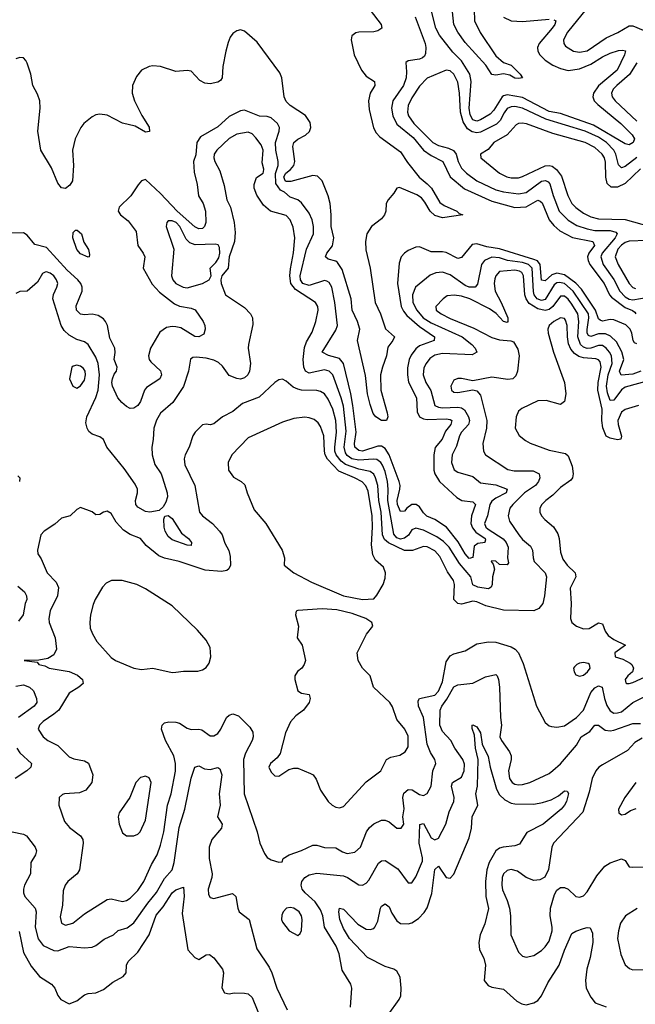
# Model space of a CAD drawing. Header units: inches. Extents: x 1384664 to 1536621, y 460766 to 646467.
# Tile 13 of 256: x 1391610 to 1394843, y 493465 to 498635. Entities that reach past the tile are written whole.
import ezdxf

# ---------------------------------------------------------------- set-up
doc = ezdxf.new("R2010")
doc.units = ezdxf.units.IN
doc.header["$MEASUREMENT"] = 0
doc.layers.add('B3499', color=7, linetype='Continuous')

msp = doc.modelspace()

# ---------------------------------------------------------------- linework, layer by layer
at = {"layer": 'B3499', "color": 5}
for points, elevation in [([(1393995.4, 498750), (1393997.7, 498630), (1394027.9, 498567.9), (1394110, 498446.2), (1394150, 498411), (1394190, 498397.1), (1394238.8, 498350), (1394250.3, 498330), (1394230, 498326.1), (1394210, 498328.8), (1394183.9, 498343.9), (1394151.1, 498351.1), (1394110, 498344), (1394090, 498347.7), (1394057.4, 498397.4), (1393950, 498516.4), (1393910.6, 498570), (1393889.7, 498610), (1393879.2, 498710)], 580), ([(1393450, 498685.1), (1393508.1, 498610), (1393510.9, 498590), (1393490, 498576.2), (1393468.9, 498571.1), (1393390.4, 498569.6), (1393374.5, 498565.5), (1393354.4, 498550), (1393350.1, 498530), (1393366.3, 498450), (1393405.3, 498370), (1393430, 498338.4), (1393473.2, 498310), (1393475.2, 498290), (1393449.7, 498250), (1393440.8, 498210), (1393444.6, 498164.6), (1393468.1, 498068.1), (1393482, 498042), (1393500.8, 498020.8), (1393610, 497941.3), (1393646.1, 497886.1), (1393707.6, 497807.6), (1393750, 497773.9), (1393772.2, 497750), (1393815.6, 497675.6), (1393839.4, 497659.4), (1393904.9, 497630), (1393916.9, 497616.9), (1393937.1, 497610), (1393830, 497595.4), (1393790, 497606.5), (1393765.5, 497630), (1393737.8, 497677.8), (1393719.5, 497699.5), (1393696.1, 497716.1), (1393604.9, 497755), (1393590, 497751.5), (1393574.9, 497725.1), (1393544.5, 497690), (1393535, 497670), (1393531.8, 497630), (1393525.1, 497610), (1393509.7, 497590.3), (1393457.5, 497550), (1393433.3, 497510), (1393426.1, 497470), (1393427.4, 497427.4), (1393450.4, 497330), (1393476.9, 497150), (1393504.9, 497090), (1393531.2, 497011.2), (1393578.5, 496970), (1393569.5, 496950), (1393544, 496916), (1393536.6, 496870), (1393514.3, 496810), (1393505.4, 496770), (1393505.8, 496690), (1393539.6, 496570), (1393542.6, 496550), (1393535.6, 496530), (1393510, 496529.9), (1393479.5, 496550), (1393467, 496567), (1393450, 496614.8), (1393437.1, 496670), (1393426.4, 496766.4), (1393383.7, 496950), (1393396.2, 497010), (1393384, 497050), (1393356.3, 497110), (1393350, 497170), (1393303.3, 497323.3), (1393279.7, 497359.7), (1393270, 497367), (1393230, 497377.3), (1393216.2, 497390), (1393223.5, 497410), (1393252.3, 497447.7), (1393259, 497490), (1393246, 497550), (1393246.3, 497610), (1393240.4, 497670), (1393229.9, 497710.1), (1393199.2, 497790), (1393173.2, 497813.2), (1393150, 497816.3), (1393034.2, 497785.8), (1393010, 497785.3), (1393004, 497790), (1392996.4, 497810), (1393008.3, 497830), (1393032.1, 497847.9), (1393048.7, 497870), (1393054.5, 497890), (1393043.7, 497970), (1393049.4, 497990), (1393070, 498008.6), (1393111.6, 498028.4), (1393132.4, 498047.6), (1393139.3, 498070), (1393135.4, 498095.4), (1393111.5, 498131.5), (1393030, 498183.9), (1393010, 498205), (1392999.6, 498230), (1392985.7, 498330), (1392975.8, 498355.8), (1392857.8, 498517.8), (1392790, 498575.5), (1392770, 498582.7), (1392750, 498577.3), (1392730, 498563.2), (1392715.6, 498544.4), (1392703.9, 498516.1), (1392693.3, 498470), (1392677.5, 498390), (1392672.4, 498330), (1392663.7, 498316.3), (1392650, 498306.7), (1392610, 498298.2), (1392581.8, 498301.8), (1392556.8, 498316.8), (1392510, 498364.5), (1392490, 498369.3), (1392430, 498362.7), (1392350.2, 498389.8), (1392310, 498393.6), (1392290, 498389.6), (1392248.8, 498370), (1392222.7, 498337.3), (1392202.9, 498290), (1392200.8, 498250), (1392213.4, 498210), (1392252, 498132), (1392290, 498071.8), (1392292, 498048), (1392270, 498044.4), (1392215.7, 498075.7), (1392150, 498092.7), (1392070, 498134.7), (1392030, 498139.4), (1392010, 498135.9), (1391990, 498126), (1391947, 498090), (1391930.2, 498070), (1391902, 498010), (1391887.2, 497950), (1391893.2, 497870), (1391887, 497790), (1391873.4, 497766.6), (1391850, 497748.2), (1391830, 497751.8), (1391810, 497777.1), (1391776.6, 497856.6), (1391721.1, 497950), (1391705, 498050), (1391717.4, 498170), (1391715.9, 498210), (1391703.7, 498243.7), (1391678.8, 498290), (1391667.9, 498350), (1391650, 498407.8), (1391641.7, 498421.7), (1391630, 498434.8), (1391610, 498437), (1391590, 498430.6)], 580), ([(1394415.5, 498635.5), (1394425.5, 498630), (1394420.1, 498610), (1394405.5, 498590), (1394337.4, 498510), (1394329.2, 498490), (1394330.6, 498470.6), (1394342, 498450), (1394370, 498422.9), (1394410, 498396.2), (1394450, 498378.4), (1394490, 498369.3), (1394550, 498376.5), (1394610, 498401.4), (1394670, 498439.9), (1394710, 498459.1), (1394753.6, 498473.6), (1394775.8, 498475.8), (1394791.7, 498471.7), (1394786.2, 498450), (1394748.2, 498370), (1394650, 498288.2), (1394622.8, 498250), (1394620.3, 498230), (1394627.5, 498210), (1394645.2, 498190), (1394766.1, 498090), (1394826.7, 498030), (1394838.9, 498010), (1394832.2, 497990), (1394810, 497978.3), (1394790, 497983), (1394622.3, 498082.3), (1394450, 498142.9), (1394390, 498153.7), (1394250, 498226.2), (1394170, 498240.8), (1394150, 498236), (1394143.8, 498230), (1394099.7, 498160.3), (1394079.9, 498140.1), (1394030, 498109.3), (1394010, 498103.3), (1393990, 498109.9), (1393976.3, 498136.2), (1393970.6, 498170), (1393980.7, 498310), (1393973.4, 498350), (1393930, 498419.9), (1393884, 498464), (1393814.3, 498554.3), (1393795.4, 498590), (1393770, 498687.8)], 620), ([(1394584.5, 498690), (1394486.6, 498570), (1394466.4, 498530), (1394467.3, 498510), (1394476.2, 498496.2), (1394518.4, 498470), (1394550, 498464.2), (1394590, 498472.3), (1394690, 498540.1), (1394751.4, 498568.6), (1394810, 498602.5), (1394830, 498603.8), (1394950, 498552)], 640), ([(1393686.7, 498650), (1393739, 498510), (1393743.1, 498490), (1393741.7, 498458.3), (1393735.8, 498444.2), (1393725.4, 498434.6), (1393710, 498428.4), (1393650, 498419.3), (1393636.9, 498410), (1393641.7, 498361.7), (1393639.7, 498330), (1393626, 498290), (1393570.1, 498210), (1393563.2, 498170), (1393568.9, 498130), (1393590, 498087.5), (1393676.6, 498016.6), (1393730, 497950.8), (1393770, 497922.8), (1393831.5, 497891.5), (1393871, 497811), (1393946.5, 497746.5), (1394090, 497682.1), (1394210, 497649.7), (1394270, 497651.9), (1394330, 497686.8), (1394342.5, 497682.5), (1394352.8, 497672.8), (1394390, 497585), (1394414.6, 497554.6), (1394446.7, 497526.7), (1394512.4, 497492.4), (1394619.6, 497470), (1394627.8, 497450), (1394598.6, 497410), (1394592.2, 497390), (1394595.1, 497370), (1394604.3, 497350), (1394679.6, 497250), (1394707.9, 497190), (1394718.4, 497178.3), (1394790, 497123.2), (1394828.8, 497108.8), (1394840, 497100), (1394845.7, 497090)], 620), ([(1394150, 498649.5), (1394190, 498629.1), (1394250, 498625.8), (1394390, 498638.2)], 620), ([(1394850.4, 498409.6), (1394812.6, 498347.4), (1394745.5, 498290), (1394726.7, 498270), (1394717.4, 498250), (1394721.1, 498230), (1394737.2, 498210), (1394850, 498103.3)], 640), ([(1394850, 497910.9), (1394790, 497863.6), (1394770, 497856.8), (1394754, 497874), (1394739.6, 497930), (1394729.9, 497950), (1394691.1, 497990), (1394650, 498018.3), (1394580.2, 498050), (1394372.8, 498112.8), (1394250, 498170.6), (1394210, 498179.8), (1394190, 498178.2), (1394170, 498168.3), (1394153.2, 498146.8), (1394133.7, 498106.3), (1394113.5, 498086.5), (1394030, 498045.1), (1394010, 498041.8), (1393986.2, 498046.2), (1393961.7, 498061.7), (1393938.2, 498098.2), (1393925.3, 498150), (1393920.1, 498250), (1393910, 498307), (1393890.6, 498350), (1393870, 498366.4), (1393850, 498369.8), (1393750, 498329.1), (1393710, 498285.5), (1393670, 498225.3), (1393650, 498184.2), (1393646.8, 498150), (1393652.5, 498130), (1393679.1, 498090), (1393778.6, 497990), (1393810, 497974.1), (1393860.9, 497960.9), (1393888, 497948), (1393901.5, 497930), (1393912.4, 497890), (1393930, 497855.3), (1393955.5, 497830), (1394009.8, 497789.8), (1394110, 497742.1), (1394150, 497731.6), (1394230, 497720.1), (1394270, 497728.5), (1394350, 497787.6), (1394371.3, 497791.3), (1394384.5, 497784.5), (1394393.4, 497773.4), (1394411.4, 497711.4), (1394443, 497630), (1394490, 497582.5), (1394535, 497555), (1394590, 497536.4), (1394630, 497528.9), (1394710, 497528.7), (1394739.7, 497519.7), (1394747.2, 497510), (1394737.2, 497490), (1394668.3, 497410), (1394661.8, 497390), (1394674.1, 497350), (1394730.7, 497270.7), (1394760.6, 497210), (1394790, 497179.6), (1394810, 497167.8), (1394830, 497164.1), (1394910, 497178.7)], 640), ([(1394850, 496934), (1394839, 496939), (1394831.1, 496951.1), (1394824.5, 496990), (1394815.6, 497010), (1394793.1, 497033.1), (1394730, 497059.7), (1394710, 497061.4), (1394670, 497052), (1394657.5, 497057.5), (1394650, 497065), (1394634, 497110), (1394559.8, 497219.8), (1394531.2, 497251.2), (1394470, 497294.7), (1394430, 497304.7), (1394405, 497295), (1394370, 497264.2), (1394350, 497268.2), (1394343.2, 497350), (1394328.2, 497368.2), (1394310, 497376.5), (1394130, 497431.4), (1394062.7, 497442.7), (1394010, 497458.4), (1393985.9, 497454.1), (1393930, 497386.4), (1393910, 497381.6), (1393850, 497413), (1393830, 497417.1), (1393770, 497416.5), (1393710, 497442.4), (1393690, 497441.4), (1393650, 497424), (1393630.1, 497409.9), (1393613.7, 497390), (1393603.3, 497356.7), (1393593.3, 497250), (1393613.8, 497130), (1393625.3, 497105.3), (1393642.8, 497082.8), (1393710, 497023.3), (1393787.9, 496970), (1393785.8, 496950), (1393710, 496922), (1393690, 496907.1), (1393665.7, 496874.3), (1393655.3, 496850), (1393646.5, 496806.5), (1393645.7, 496770), (1393652.2, 496732.2), (1393692.9, 496650), (1393696.5, 496576.5), (1393709.8, 496549.8), (1393730, 496539.5), (1393750, 496535.8), (1393850, 496538.6), (1393870, 496536.3), (1393879.4, 496530), (1393873.3, 496510), (1393846.2, 496473.8), (1393828, 496432), (1393791.9, 496388.1), (1393784.5, 496350), (1393785.3, 496270), (1393790.5, 496250), (1393814.4, 496210), (1393905.6, 496125.6), (1393932, 496110), (1393990, 496103.5), (1394003.9, 496090), (1393982.3, 496030), (1393979.4, 495990), (1393987.6, 495967.6), (1394004.9, 495944.9), (1394054.8, 495910), (1394056.2, 495903.8), (1394051.9, 495891.9), (1394054.8, 495890), (1394015.3, 495884.7), (1393997.2, 495870), (1393989.3, 495810.7), (1393970, 495805.9), (1393950, 495831), (1393913.2, 495893.2), (1393850.7, 495970), (1393790, 496011.2), (1393747.6, 496027.6), (1393730, 496044.9), (1393710, 496076.9), (1393691.2, 496090), (1393670, 496089.5), (1393642.5, 496070), (1393630, 496054.5), (1393610, 496052.2), (1393594.1, 496090), (1393592, 496110), (1393605.9, 496170), (1393607.5, 496190), (1393602.8, 496210), (1393550.7, 496350.7), (1393530, 496382.8), (1393510, 496395), (1393490, 496396), (1393410, 496369.7), (1393390, 496372.4), (1393370.4, 496390), (1393368.5, 496410), (1393376.7, 496470), (1393360.2, 496610), (1393349.7, 496669.7), (1393310.2, 496830.2), (1393290, 496855.7), (1393231.2, 496871.2), (1393198.5, 496890), (1393270, 497005), (1393278, 497030), (1393264.8, 497150), (1393248.5, 497230), (1393235.1, 497255.1), (1393223, 497263), (1393210, 497265.4), (1393130, 497240.2), (1393097.2, 497250), (1393084, 497270), (1393083.2, 497290), (1393116.9, 497430), (1393153.4, 497510), (1393152.6, 497550), (1393145.1, 497585.1), (1393130, 497619.3), (1393090, 497673.5), (1393070, 497688.6), (1393030, 497703.5), (1393000.8, 497730), (1392979.7, 497739.7), (1392954.7, 497774.7), (1392952.7, 497827.3), (1392966.7, 497870), (1392967.7, 497890), (1392955.7, 497950), (1392953.4, 497990), (1392972.6, 498050), (1392973.7, 498070), (1392963.4, 498090), (1392930, 498119.9), (1392910, 498126.7), (1392870, 498128.7), (1392790, 498160.7), (1392770, 498157.2), (1392710, 498127.4), (1392650, 498072.9), (1392559.6, 498020.4), (1392539.4, 497990), (1392534.6, 497925.4), (1392523.1, 497890), (1392525.5, 497834.5), (1392541.6, 497770), (1392549.2, 497710), (1392573.9, 497670), (1392585.6, 497630), (1392587.7, 497570), (1392579.8, 497550), (1392570, 497539.3), (1392550, 497537.4), (1392530, 497548.2), (1392436.5, 497630), (1392350, 497722.1), (1392270, 497796.3), (1392250, 497789.6), (1392231.3, 497768.7), (1392194, 497710), (1392131.5, 497650), (1392126.5, 497630), (1392139, 497610), (1392179.3, 497579.3), (1392222.3, 497522.3), (1392230.9, 497450), (1392258.6, 497410), (1392267, 497390), (1392258, 497330), (1392306.1, 497246.1), (1392343.9, 497203.9), (1392423, 497143), (1392450, 497130.5), (1392510, 497120.5), (1392531.5, 497111.5), (1392573.8, 497050), (1392582.3, 497030), (1392584.2, 497010), (1392576.1, 496983.9), (1392550.1, 496969.9), (1392530, 496972), (1392456.6, 497016.6), (1392430, 497023.2), (1392410, 497024.9), (1392380.8, 497019.2), (1392346, 496994), (1392296.1, 496910), (1392286.3, 496870), (1392290.3, 496850), (1392299.1, 496839.1), (1392350, 496792), (1392354.3, 496770), (1392346, 496750), (1392275.6, 496704.4), (1392265.6, 496690), (1392244.5, 496630), (1392230, 496608.7), (1392210, 496595.6), (1392190, 496593.5), (1392170, 496604), (1392145.9, 496625.9), (1392126, 496650), (1392097.6, 496710), (1392094, 496730), (1392097.6, 496750), (1392105.7, 496774.3), (1392117.6, 496790), (1392121.6, 496810), (1392106, 496850), (1392112, 496888), (1392109.8, 496910), (1392082.7, 496962.7), (1392070.4, 497030), (1392060.2, 497050), (1392050, 497063.7), (1392021.6, 497081.7), (1391990, 497088.3), (1391950, 497085), (1391930, 497088.9), (1391908.2, 497110), (1391907.3, 497132.7), (1391938.2, 497210), (1391938, 497230), (1391930.9, 497250), (1391915.7, 497270), (1391859.7, 497319.7), (1391750, 497438.2), (1391690, 497454), (1391650, 497503.5), (1391630, 497515.3), (1391564.9, 497515.1)], 620), ([(1394870, 497852.5), (1394790, 497775.6), (1394750, 497755.5), (1394715.6, 497755.6), (1394694.5, 497774.5), (1394687.8, 497807.8), (1394686.6, 497886.6), (1394680.5, 497910), (1394669.4, 497930), (1394630, 497964.7), (1394578.8, 497990), (1394410, 498038.3), (1394270.8, 498089.2), (1394247.7, 498092.3), (1394230, 498089.9), (1394217.4, 498082.5), (1394170, 498031), (1394100.3, 497990), (1394070, 497953.6), (1394030.6, 497930), (1394032.2, 497910), (1394129.2, 497830), (1394168.9, 497810), (1394190, 497805.1), (1394230, 497805.2), (1394250, 497811.7), (1394370, 497868.6), (1394390, 497870.5), (1394405.3, 497865.3), (1394428.7, 497848.7), (1394454.4, 497814.4), (1394488.7, 497711.3), (1394510, 497670.2), (1394530, 497649), (1394570, 497619.1), (1394610, 497600.7), (1394649.2, 497589.2), (1394790, 497586.7), (1394920.7, 497550)], 660), ([(1394871, 496790), (1394830, 496773.2), (1394768.4, 496768.4), (1394759, 496790), (1394782.1, 496850), (1394771.6, 496891.7), (1394744, 496944), (1394713, 496972.9), (1394685.7, 496985.7), (1394650, 496985.6), (1394610, 496970.8), (1394597.1, 496977.1), (1394589.5, 496989.5), (1394589.2, 497009.2), (1394598.9, 497070), (1394596.9, 497090), (1394515.5, 497210), (1394470, 497249.7), (1394444.1, 497255.9), (1394430, 497254), (1394416.2, 497243.8), (1394370, 497165.4), (1394350, 497161.3), (1394328.1, 497170), (1394312.3, 497190), (1394308, 497208), (1394301.3, 497330), (1394281.3, 497350), (1394250, 497360.7), (1394171.5, 497371.5), (1394130, 497384.6), (1394090, 497387.6), (1394050, 497370.9), (1394035.1, 497350), (1394013.2, 497246.8), (1394001.3, 497230), (1393970.1, 497229.9), (1393950, 497238.7), (1393870, 497294.8), (1393830, 497308.9), (1393794.7, 497305.3), (1393766.1, 497293.8), (1393688.8, 497230), (1393672, 497190), (1393674.2, 497150), (1393695.2, 497110), (1393728.8, 497070), (1393770, 497043.3), (1393932.9, 496970), (1393984, 496930), (1394001.6, 496910), (1394010.3, 496890), (1393985.4, 496874.6), (1393830, 496881.9), (1393790, 496873.6), (1393764.4, 496855.6), (1393744.2, 496830), (1393732.6, 496807.4), (1393727.9, 496770), (1393742.7, 496730), (1393768.2, 496688.2), (1393790.2, 496610), (1393810, 496600.1), (1393830, 496596.7), (1393910, 496599.8), (1393930, 496596.6), (1393946.3, 496586.3), (1393967, 496550), (1393972.8, 496530), (1393967.6, 496510), (1393930.7, 496470), (1393919.6, 496450), (1393904.3, 496395.7), (1393881.2, 496350), (1393877, 496310), (1393890.7, 496270.7), (1393910, 496258.4), (1393990, 496235.7), (1394030, 496203.2), (1394110, 496192), (1394169.1, 496170), (1394164.5, 496150), (1394110, 496123.4), (1394090, 496106.2), (1394079.6, 496090), (1394067.2, 496030), (1394051.2, 495990), (1394057.1, 495970), (1394070, 495959), (1394148.6, 495908.6), (1394164.5, 495890), (1394175.5, 495864.5), (1394172.2, 495810), (1394176.5, 495783.5), (1394170, 495772), (1394130, 495774.7), (1394110, 495792.3), (1394090, 495793.7), (1394085.3, 495790), (1394096.7, 495776.7), (1394103.6, 495750), (1394092.5, 495710), (1394090.8, 495669.2), (1394084.9, 495655.1), (1394077.8, 495650), (1394070, 495647.1), (1394014.9, 495654.9), (1393990, 495667.4), (1393979.1, 495710), (1393920.2, 495780.2), (1393864.6, 495864.6), (1393835.2, 495895.2), (1393799.9, 495919.9), (1393730, 495955.2), (1393690, 495965), (1393670, 495955.6), (1393652.3, 495927.7), (1393630, 495912.4), (1393610, 495908), (1393590, 495913.6), (1393573.9, 495933.9), (1393542.8, 496110), (1393545.7, 496170), (1393542.1, 496210), (1393530, 496263.1), (1393516, 496296), (1393506.4, 496310), (1393485.2, 496325.2), (1393468.2, 496328.2), (1393390, 496321.9), (1393354.9, 496330), (1393330, 496345.9), (1393320.6, 496360.6), (1393313.4, 496390), (1393324.8, 496475.2), (1393310, 496606.3), (1393298.5, 496650), (1393254.6, 496770), (1393234.6, 496790), (1393210, 496795.8), (1393130, 496779.1), (1393110.3, 496790.3), (1393102, 496810), (1393098.6, 496850), (1393105.3, 496914.7), (1393116.1, 496943.9), (1393145.4, 496994.6), (1393165.1, 497050), (1393177.2, 497110), (1393176.4, 497130), (1393164, 497150), (1393058.9, 497218.9), (1393033.6, 497250), (1393029, 497290), (1393032.2, 497327.8), (1393048.1, 497411.9), (1393055.1, 497490), (1393046.2, 497546.2), (1393030, 497584), (1393010, 497607), (1392926.4, 497630), (1392890, 497662), (1392854.4, 497714.4), (1392841.5, 497750), (1392841.5, 497770), (1392853.9, 497806.1), (1392888.3, 497830), (1392890, 497836), (1392891.5, 497850), (1392883.7, 497883.7), (1392888.5, 497950), (1392878.5, 497978.5), (1392850, 498015.6), (1392830, 498036.5), (1392810, 498045), (1392750, 498034.2), (1392710, 498012.2), (1392645, 497950), (1392631, 497930), (1392628.6, 497910), (1392634.2, 497890), (1392660.9, 497840.9), (1392683.8, 497763.8), (1392697.4, 497690), (1392717.7, 497650), (1392736.6, 497570), (1392741.6, 497518.4), (1392738.3, 497470), (1392709.1, 497390), (1392704.4, 497330), (1392671.7, 497290), (1392666.3, 497270), (1392667.6, 497250), (1392690.4, 497190), (1392790, 497123.7), (1392822, 497090), (1392833.1, 497070), (1392834.1, 497034.1), (1392811.2, 496930), (1392810.2, 496910), (1392822.5, 496830), (1392816.3, 496790), (1392807.8, 496770), (1392790, 496754.2), (1392770, 496748.2), (1392750.8, 496750.8), (1392710, 496766.6), (1392675.8, 496815.8), (1392654.6, 496834.6), (1392630, 496847.5), (1392590, 496858.1), (1392537.1, 496862.9), (1392519.5, 496860.5), (1392507.1, 496852.9), (1392495.9, 496790), (1392470.9, 496709.1), (1392414.7, 496625.3), (1392350, 496568.7), (1392328.4, 496531.6), (1392314, 496490), (1392311.2, 496430), (1392303.5, 496390), (1392305.5, 496350), (1392320, 496300), (1392352.3, 496250), (1392360.3, 496230), (1392384.9, 496150), (1392385.5, 496130), (1392378, 496102), (1392362.8, 496077.2), (1392342, 496058), (1392294, 496050), (1392270, 496052.9), (1392230, 496076), (1392219.3, 496090), (1392218, 496110), (1392228.8, 496150), (1392228.1, 496170), (1392216.1, 496196.1), (1392159.3, 496279.3), (1392068.4, 496390), (1392049.6, 496430), (1392030, 496444), (1391990, 496459.1), (1391973.6, 496473.6), (1391963.8, 496490), (1391957.8, 496517.8), (1391962.6, 496550), (1392010, 496651.3), (1392021.2, 496690), (1392029.1, 496770), (1392022.6, 496830), (1392010, 496862.7), (1391970, 496929), (1391950, 496944.2), (1391910, 496956.1), (1391870, 496979.1), (1391843.7, 497003.7), (1391827, 497030), (1391784.8, 497170), (1391787, 497193), (1391805.4, 497230), (1391809.7, 497250), (1391803.1, 497270), (1391788.7, 497290), (1391770, 497303.4), (1391750, 497311.7), (1391743, 497310), (1391730, 497303.1), (1391702.9, 497257.1), (1391650, 497209.7), (1391610, 497207.1), (1391590, 497197.2)], 640), ([(1394903.7, 497476.3), (1394810, 497472.6), (1394790, 497465.4), (1394770, 497451), (1394750.5, 497430), (1394737, 497390), (1394751.8, 497350), (1394810.1, 497250.1), (1394829.6, 497229.6), (1394844.2, 497224.2)], 660), ([(1394910, 496739.4), (1394790, 496705), (1394770, 496690.9), (1394730, 496636.8), (1394710, 496635.8), (1394695.9, 496675.9), (1394691.5, 496711.5), (1394699.4, 496770), (1394720.3, 496830), (1394717.5, 496870), (1394707.1, 496890), (1394690, 496910.3), (1394670, 496923.6), (1394650, 496925.2), (1394610, 496910.5), (1394590, 496908.1), (1394570, 496914.8), (1394555.2, 496930), (1394541.1, 496970), (1394546.4, 497050), (1394541.7, 497090), (1394510, 497141.9), (1394490, 497167.6), (1394470, 497182.8), (1394450, 497182.7), (1394410, 497128.8), (1394390, 497112.9), (1394370, 497107.7), (1394330, 497116.8), (1394285.1, 497145.1), (1394268.7, 497168.7), (1394262.3, 497190), (1394255.7, 497290), (1394247.4, 497307.4), (1394235.2, 497315.2), (1394210, 497319.2), (1394130, 497313.1), (1394110.1, 497290), (1394105.3, 497274.7), (1394101.8, 497250), (1394106.1, 497210), (1394138.9, 497150), (1394172.8, 497070), (1394173.7, 497050), (1394170, 497044.5), (1394150, 497049.8), (1394111.6, 497091.6), (1394076.7, 497116.7), (1393973.4, 497170), (1393930, 497182.9), (1393891.1, 497188.9), (1393855.4, 497184.6), (1393833.8, 497170), (1393795.3, 497130), (1393796.1, 497110), (1393823.6, 497090), (1393870, 497065.9), (1393995.4, 497015.4), (1394090, 496966.2), (1394130, 496954.3), (1394189, 496949), (1394203.4, 496943.4), (1394225.3, 496905.3), (1394233.4, 496870), (1394224.5, 496790), (1394215.5, 496764.5), (1394199.3, 496750), (1394173.9, 496746.1), (1394090, 496758.5), (1393990, 496739.1), (1393930, 496751.9), (1393910, 496751), (1393890, 496742.9), (1393874.3, 496710), (1393877.4, 496690), (1393890, 496679), (1393910, 496677.2), (1393990, 496692.2), (1394010, 496685.5), (1394030, 496663.7), (1394063.4, 496530), (1394060.4, 496490), (1394042.2, 496410), (1394044.7, 496370), (1394056, 496350), (1394173.3, 496273.3), (1394207, 496267), (1394306.3, 496266.3), (1394338.6, 496250), (1394342.2, 496230), (1394334.1, 496210), (1394317.9, 496190), (1394261.1, 496150), (1394199.3, 496090), (1394183.4, 496070), (1394174.6, 496030), (1394182, 496002), (1394230.9, 495930), (1394250, 495906.2), (1394291.9, 495870), (1394302.3, 495850), (1394305.5, 495810), (1394312.3, 495790), (1394368.5, 495730), (1394376.1, 495710), (1394366.1, 495610), (1394356.6, 495570), (1394336.9, 495543.1), (1394310, 495530.8), (1394150, 495534.3), (1394058.1, 495558.1), (1394010, 495578.7), (1393990, 495581.7), (1393930, 495565.7), (1393910, 495569.4), (1393889.4, 495590), (1393893.4, 495670), (1393887.5, 495690), (1393856.5, 495736.5), (1393816.2, 495816.2), (1393790, 495845.8), (1393750, 495866.7), (1393730, 495868.7), (1393672.2, 495847.8), (1393630, 495847), (1393547.3, 495887.3), (1393524.9, 495904.9), (1393514.4, 495930), (1393507.8, 496050), (1393496.3, 496110), (1393490.2, 496190), (1393478.9, 496230), (1393468.8, 496248.8), (1393450, 496263.3), (1393390, 496275.6), (1393320, 496300), (1393297.7, 496317.7), (1393272.6, 496350), (1393265.5, 496370), (1393265.1, 496390), (1393273.9, 496470), (1393269.6, 496530), (1393254.9, 496590), (1393230, 496642.2), (1393210, 496669.9), (1393190, 496683.2), (1393170, 496688.7), (1393090.4, 496690.4), (1393070, 496694.9), (1393046.3, 496706.3), (1393010, 496736.9), (1392990, 496747.8), (1392970, 496744.2), (1392950, 496729.7), (1392866.7, 496653.3), (1392779.7, 496620.3), (1392730, 496577.7), (1392674.4, 496550), (1392630, 496513.7), (1392610, 496507.8), (1392590, 496511.8), (1392570, 496507.3), (1392532.2, 496470), (1392519.5, 496450), (1392499.1, 496390), (1392479.3, 496350), (1392474.5, 496330), (1392477.6, 496297.6), (1392529, 496189), (1392554.7, 496050), (1392569.5, 496029.5), (1392622, 495990), (1392659.6, 495950), (1392673.2, 495930), (1392686.4, 495886.4), (1392708.3, 495848.3), (1392715.8, 495815.8), (1392716.3, 495770), (1392708.1, 495751.9), (1392696.9, 495743.1), (1392670, 495737), (1392584.5, 495744.5), (1392447, 495790), (1392370, 495807.9), (1392340.3, 495820.3), (1392273.7, 495873.7), (1392244.7, 495910), (1392190, 495931), (1392155.2, 495955.2), (1392117.2, 495997.2), (1392090, 496041.6), (1392070, 496053.6), (1392050, 496049.4), (1392030, 496037.2), (1392010, 496036), (1391991.2, 496051.2), (1391930, 496074), (1391910, 496063.7), (1391874.8, 496030), (1391830, 496017), (1391793.9, 495986.1), (1391738.9, 495950), (1391721.3, 495930), (1391703, 495850), (1391706, 495830), (1391723.2, 495803.2), (1391754, 495730), (1391802.2, 495682.2), (1391813.9, 495653.9), (1391807.8, 495610), (1391770, 495531.8), (1391763.2, 495490), (1391765.6, 495470), (1391796.8, 495390), (1391803.5, 495330), (1391790, 495299.6), (1391758.5, 495281.5), (1391710, 495272.6), (1391634, 495270), (1391701, 495261), (1391710.8, 495250), (1391741.6, 495241.6), (1391764, 495230), (1391870, 495212.5), (1391913.4, 495193.4), (1391940.3, 495170), (1391943.6, 495150), (1391921.1, 495130), (1391870, 495099.4), (1391814.8, 495010), (1391790, 494987.6), (1391733.8, 494950), (1391713.2, 494930), (1391707.5, 494910), (1391733.7, 494870), (1391758.4, 494850), (1391810, 494823.6), (1391870, 494763.8), (1391893.5, 494753.5), (1391950, 494744), (1391971.4, 494731.4), (1391994.4, 494670), (1391988.4, 494630), (1391957.6, 494590), (1391924.6, 494575.4), (1391846, 494570), (1391834.1, 494565.9), (1391817.1, 494550), (1391815.8, 494510), (1391845.3, 494425.3), (1391872.3, 494392.3), (1391930, 494350.2), (1391940.7, 494330), (1391943.2, 494310), (1391924, 494170), (1391911, 494149), (1391863.1, 494110), (1391849, 494090), (1391839, 494061), (1391834.9, 493985.1), (1391823.4, 493923.4), (1391829.1, 493890), (1391850, 493879.7), (1391889.6, 493890), (1391950, 493939.2), (1392070, 494015.5), (1392090, 494017.8), (1392150, 494005.1), (1392170, 494010.1), (1392190, 494022.7), (1392230, 494062), (1392262.7, 494110), (1392301.4, 494198.6), (1392331.7, 494250), (1392350, 494299.5), (1392367.1, 494370), (1392386.8, 494510), (1392404.6, 494570), (1392428.8, 494688.8), (1392427.8, 494730), (1392418.6, 494770), (1392376.1, 494850), (1392355.4, 494910), (1392358, 494930), (1392370, 494942.8), (1392392.4, 494947.6), (1392430, 494946.4), (1392450, 494940.2), (1392490, 494914.7), (1392510, 494908.5), (1392550, 494910.2), (1392565.7, 494905.7), (1392610, 494875.3), (1392630, 494874), (1392650, 494886.9), (1392666.8, 494910), (1392695.1, 494970), (1392710, 494983.5), (1392730, 494990.2), (1392759.8, 494979.8), (1392819.2, 494919.2), (1392834.3, 494894.3), (1392836.6, 494870), (1392830.8, 494850), (1392795.9, 494784.1), (1392785.5, 494750), (1392789.4, 494570), (1392856.5, 494370), (1392870.3, 494310), (1392895.8, 494255.8), (1392910, 494236.3), (1392930, 494224), (1392970, 494211.3), (1392988, 494212), (1392994, 494230), (1393025.2, 494250), (1393090, 494271.9), (1393150, 494300.8), (1393170, 494300.3), (1393210, 494288.8), (1393270, 494285.7), (1393305.1, 494265.1), (1393330, 494257.2), (1393370, 494263.8), (1393399, 494290), (1393430.4, 494369.6), (1393446.5, 494393.5), (1393470, 494412.6), (1393510, 494431.7), (1393530, 494431.8), (1393550, 494423.1), (1393590, 494390.4), (1393614, 494390), (1393627.6, 494410), (1393622.2, 494450), (1393628.9, 494491.1), (1393622.5, 494550), (1393627.2, 494572.8), (1393650, 494592.5), (1393670.1, 494590.1), (1393710, 494566.7), (1393730, 494561.2), (1393750, 494571.7), (1393771.2, 494610), (1393779.9, 494690), (1393794.8, 494730), (1393790.6, 494750), (1393767.2, 494787.2), (1393750.3, 494830), (1393731.2, 494970), (1393703.6, 495030), (1393702.4, 495057.6), (1393710, 495070.3), (1393790, 495088.3), (1393810, 495109.3), (1393830, 495157.4), (1393850, 495263.1), (1393870, 495295), (1393890, 495305.6), (1393950, 495320.9), (1394010, 495357.5), (1394071.2, 495368.8), (1394110, 495367.3), (1394190, 495341.5), (1394212.1, 495330), (1394230, 495311.2), (1394254.6, 495254.6), (1394323.7, 495030), (1394370, 494944.9), (1394390, 494926.4), (1394402.9, 494922.9), (1394430, 494919.5), (1394470, 494926.7), (1394534.5, 494970), (1394570.4, 495010), (1394610, 495102.8), (1394630, 495125.9), (1394650, 495136.8), (1394669.4, 495129.4), (1394681.1, 495070), (1394693.3, 495033.3), (1394710, 495006.1), (1394730, 494994.4), (1394750, 494994.7), (1394770, 495001.4), (1394830, 495049.1), (1394910, 495090.1)], 660), ([(1394859.7, 496610), (1394790, 496588.1), (1394770, 496574.2), (1394751, 496530), (1394752.3, 496510), (1394770, 496448.7), (1394766.7, 496433.3), (1394750, 496428.5), (1394710, 496437.9), (1394690, 496447.9), (1394671.9, 496491.9), (1394666.6, 496530), (1394669.3, 496590), (1394645.9, 496690), (1394647.8, 496730), (1394663.1, 496810), (1394658.2, 496838.2), (1394649.9, 496849.9), (1394635.2, 496855.2), (1394570, 496859), (1394546.5, 496866.5), (1394522.5, 496882.5), (1394504.7, 496904.7), (1394492.6, 496932.6), (1394486, 496970), (1394484.8, 497030), (1394476.8, 497056.8), (1394470, 497067), (1394450, 497069.9), (1394415, 497050), (1394391.1, 497030), (1394383.5, 497010), (1394385.7, 496990), (1394413.7, 496890), (1394470.3, 496729.7), (1394478, 496670), (1394470.4, 496630), (1394450, 496614), (1394374.7, 496634.7), (1394330, 496633.4), (1394246, 496594), (1394230, 496579.5), (1394216.9, 496550), (1394212.1, 496490), (1394232.5, 496452.5), (1394265.6, 496425.6), (1394290, 496412.3), (1394390, 496374.3), (1394476.4, 496356.4), (1394490, 496345.5), (1394511.3, 496291.3), (1394515.9, 496250), (1394512.1, 496230), (1394503.6, 496216.4), (1394450, 496178), (1394410, 496137.7), (1394373.2, 496110), (1394351.3, 496090), (1394340.7, 496070), (1394341.8, 496050), (1394350.3, 496030), (1394367.4, 496010), (1394412.9, 495972.9), (1394435.8, 495935.8), (1394443.7, 495910), (1394450, 495838.8), (1394461.8, 495801.8), (1394484.3, 495770), (1394526.2, 495730), (1394530.8, 495710), (1394500.9, 495650), (1394505.4, 495570), (1394502.2, 495490), (1394510, 495470.5), (1394534, 495450), (1394570, 495436.4), (1394601.1, 495438.9), (1394650, 495467.8), (1394670, 495463.1), (1394684, 495424), (1394700.6, 495400.6), (1394730, 495379.7), (1394790.8, 495350), (1394734.8, 495310), (1394737.3, 495290), (1394777, 495277), (1394815.9, 495255.9), (1394823.7, 495250), (1394832.4, 495230), (1394828.7, 495210), (1394802.8, 495190), (1394789.3, 495170), (1394792.7, 495152.7), (1394798, 495150), (1394810, 495148.5), (1394830, 495155.3), (1394936.6, 495203.3)], 680), ([(1391600.2, 496240.2), (1391610.2, 496230), (1391608.4, 496210)], 640), ([(1391600.1, 495660.1), (1391634.4, 495630), (1391646.4, 495610), (1391647.5, 495590), (1391639, 495570), (1391627.8, 495510), (1391603, 495477)], 640), ([(1393347.9, 493450), (1393354.3, 493550), (1393348.2, 493570), (1393303.2, 493643.2), (1393287.3, 493730), (1393272.5, 493770), (1393211, 493870), (1393201.3, 493930), (1393190, 493960.2), (1393162.3, 494002.3), (1393108.3, 494050), (1393093.7, 494070), (1393088.2, 494090), (1393092.1, 494110), (1393107, 494130), (1393130, 494144.6), (1393170, 494153.9), (1393310, 494139.5), (1393331.4, 494131.4), (1393390, 494092.6), (1393410, 494090.2), (1393430, 494101.3), (1393443.1, 494116.9), (1393494.9, 494205.1), (1393510, 494218.8), (1393530, 494219.7), (1393596.5, 494176.5), (1393650, 494103), (1393670, 494102), (1393690, 494134.9), (1393724.4, 494215.6), (1393725.4, 494234.6), (1393708.3, 494310), (1393711.2, 494408.8), (1393730, 494415), (1393770, 494339), (1393790, 494327.8), (1393810, 494338), (1393848, 494410), (1393864.6, 494475.4), (1393890.5, 494530), (1393892, 494550), (1393877.1, 494610), (1393883.2, 494630), (1393930, 494657.1), (1393944.7, 494690), (1393945.9, 494725.9), (1393937.8, 494750), (1393895.7, 494810), (1393874.8, 494850), (1393830, 494897.1), (1393816.7, 494930), (1393817.9, 495010), (1393825.9, 495030), (1393853.7, 495066.3), (1393890, 495131.9), (1393910, 495143.2), (1393990, 495151.7), (1394055.9, 495184.1), (1394110, 495196.9), (1394116.5, 495190), (1394125, 495170), (1394129.4, 495130), (1394134.3, 494970), (1394140.8, 494930), (1394131.2, 494870), (1394139.2, 494850), (1394182.8, 494790), (1394190.2, 494770), (1394191.1, 494750), (1394177.6, 494690), (1394181.6, 494650), (1394195.5, 494630), (1394210, 494621.4), (1394230, 494617.2), (1394250, 494618.1), (1394288.3, 494630), (1394390, 494676.8), (1394410, 494691.7), (1394450, 494727.5), (1394534.2, 494825.8), (1394558.4, 494870), (1394603.1, 494897), (1394630, 494931.3), (1394650, 494930.2), (1394684.5, 494904.5), (1394710, 494900.4), (1394730, 494903.6), (1394830, 494939.1), (1394870, 494939.6)], 640), ([(1391590, 495134.8), (1391630, 495143.2), (1391662, 495130), (1391681.7, 495110), (1391697.8, 495070), (1391699.7, 495050), (1391686, 495030), (1391603.4, 494970)], 640), ([(1393545, 493410), (1393603.5, 493490), (1393610.6, 493510), (1393614, 493550), (1393607.4, 493607.4), (1393590, 493638.9), (1393574, 493650), (1393530, 493663.7), (1393435.7, 493710), (1393342.1, 493810), (1393310, 493862.2), (1393291.9, 493910), (1393285.8, 493950), (1393289.6, 493970), (1393310, 493963.8), (1393385.2, 493885.2), (1393430, 493859.8), (1393450, 493857), (1393470, 493863.5), (1393475.6, 493870), (1393490, 493900.4), (1393504.7, 493970), (1393510, 493980.2), (1393530, 493992.4), (1393550, 493975.8), (1393563.8, 493943.7), (1393590, 493902.7), (1393610, 493888.3), (1393650, 493887.1), (1393670, 493893.3), (1393704.4, 493915.6), (1393733.6, 493946.4), (1393749.3, 493970.7), (1393773.9, 494046.1), (1393790, 494173.1), (1393810, 494190.2), (1393850.1, 494130.1), (1393870, 494127.4), (1393890, 494148.5), (1393970, 494339.5), (1393982, 494390), (1393986.8, 494450), (1394015.4, 494510), (1394005.2, 494570), (1394014.7, 494610), (1394017, 494750), (1394003.6, 494810), (1393997.7, 494877.7), (1393986.5, 494913.5), (1393985.2, 494930), (1393990, 494932.4), (1394010, 494921.6), (1394030, 494890.4), (1394038.2, 494830), (1394070, 494765.3), (1394080.7, 494710), (1394113.7, 494593.7), (1394130, 494564.3), (1394158, 494538), (1394190, 494521.4), (1394210, 494517.9), (1394310, 494516.3), (1394355.9, 494524.2), (1394401.2, 494538.8), (1394439.9, 494560.1), (1394470, 494586), (1394484, 494584), (1394491.1, 494571.1), (1394480.7, 494530), (1394470.8, 494510), (1394452.5, 494490), (1394358, 494410), (1394273.7, 494366.3), (1394234.6, 494305.4), (1394210, 494297.1), (1394148.4, 494290), (1394130, 494284.2), (1394110, 494270.6), (1394075.8, 494210), (1394062.6, 494170), (1394056.6, 494110), (1394058.3, 494030), (1394072.6, 493967.4), (1394052.3, 493887.7), (1394027.6, 493830), (1394020.5, 493790), (1394024.6, 493750), (1394046.5, 493706.5), (1394056.3, 493670), (1394048.3, 493590), (1394070, 493563.6), (1394090, 493554.9), (1394150, 493543.6), (1394220.9, 493480.9), (1394246.7, 493466.7), (1394270, 493462.2), (1394310, 493473.2), (1394330, 493485.5), (1394350, 493508.9), (1394383.3, 493576.7), (1394442.2, 493670), (1394470.3, 493749.7), (1394510, 493836.9), (1394530, 493849.2), (1394570, 493862.8), (1394590, 493868.7), (1394606.4, 493866.4), (1394618.4, 493838.4), (1394619.2, 493790), (1394605.9, 493710), (1394589, 493650), (1394580.9, 493590), (1394585.4, 493550), (1394610, 493501.3), (1394632.7, 493472.7), (1394690, 493451.3)], 620), ([(1394877.9, 494862.1), (1394840.8, 494839.2), (1394801.7, 494798.3), (1394670, 494722.9), (1394651.6, 494710), (1394636, 494690), (1394615.7, 494650), (1394601.2, 494578.8), (1394566.8, 494473.2), (1394412.9, 494310), (1394403.6, 494290), (1394386.6, 494173.4), (1394367.8, 494132.2), (1394341.8, 494118.2), (1394310, 494114.5), (1394270, 494129.8), (1394224.6, 494164.6), (1394190, 494173.3), (1394170, 494167.3), (1394150.1, 494149.9), (1394143.3, 494130), (1394141.5, 494090), (1394146.1, 494066.1), (1394170.1, 494010), (1394181.6, 493970), (1394186.9, 493930), (1394188.8, 493828.8), (1394230, 493739.1), (1394250, 493717.1), (1394270, 493712.2), (1394310, 493721.7), (1394350, 493747.6), (1394370, 493766.5), (1394390, 493797), (1394405.6, 493850), (1394406.1, 493870), (1394395.8, 493930), (1394397.5, 493970), (1394418.3, 494041.7), (1394430, 494064), (1394450, 494077.3), (1394470, 494077.3), (1394490.8, 494070), (1394530.4, 494030.4), (1394550, 494026.7), (1394570, 494034.9), (1394590, 494055.3), (1394641, 494139), (1394682.9, 494190), (1394710, 494207.2), (1394770, 494229.1), (1394790, 494219.3), (1394810, 494187.2), (1394830, 494184), (1394886.6, 494186.6)], 640), ([(1391594.5, 494810), (1391610, 494785.4), (1391672.3, 494730), (1391669.2, 494710), (1391646.9, 494690), (1391586.7, 494650)], 640), ([(1391570, 494370.9), (1391630, 494358.3), (1391646, 494350), (1391691.2, 494290), (1391697.8, 494270), (1391693.4, 494250), (1391668.4, 494210), (1391666.4, 494150), (1391634.9, 494090), (1391629.2, 494070), (1391630.3, 494050), (1391636.5, 494030), (1391690.9, 493970), (1391696.4, 493950), (1391691.8, 493870), (1391707.7, 493807.7), (1391734, 493774), (1391790, 493746.6), (1391810, 493745.7), (1391870, 493767.8), (1391950, 493760.8), (1391990, 493764.7), (1392010, 493773.6), (1392053.4, 493806.6), (1392103, 493830), (1392127.8, 493852.2), (1392174, 493866), (1392210, 493891.8), (1392283.5, 493996.5), (1392328.8, 494051.2), (1392370, 494125.1), (1392411.3, 494170), (1392421.2, 494210), (1392447.7, 494392.3), (1392476.7, 494490), (1392510, 494653), (1392530, 494710.6), (1392550, 494716.5), (1392581.1, 494701.1), (1392610, 494696.9), (1392650, 494708.5), (1392661.3, 494701.3), (1392671, 494670), (1392658.2, 494570), (1392662.1, 494510), (1392648.5, 494450), (1392673.4, 494410), (1392669.2, 494390), (1392619.4, 494330), (1392605.1, 494290), (1392604.4, 494230), (1392621.2, 494150), (1392619.7, 494130), (1392600.2, 494070), (1392601.7, 494041.7), (1392610, 494026), (1392630, 494020.8), (1392727.3, 494047.3), (1392744.9, 494030), (1392755.3, 493970), (1392763.2, 493950), (1392815, 493910), (1392856, 493756), (1392920.5, 493660.5), (1392934.8, 493630), (1392960.6, 493550), (1393015.1, 493435.1)], 640), ([(1394845.7, 494630), (1394788.4, 494550), (1394754.8, 494490), (1394756, 494470), (1394770, 494458.8), (1394790, 494464), (1394818, 494482), (1394846.7, 494493.3)], 660), ([(1391607.2, 493847.2), (1391630, 493736.5), (1391670, 493665.3), (1391714.6, 493610), (1391776.9, 493570), (1391793.8, 493550), (1391810.2, 493510.2), (1391826, 493490), (1391870, 493466.7), (1391910, 493483.1), (1391950, 493514.3), (1391970, 493521.5), (1392010, 493525.7), (1392050, 493542.6), (1392099.4, 493580.6), (1392154.2, 493610), (1392168.8, 493630), (1392171.7, 493670), (1392179.5, 493690), (1392230, 493737.8), (1392290.2, 493829.8), (1392327.5, 493932.5), (1392362.7, 493977.3), (1392410, 494050.7), (1392430, 494066.1), (1392470, 494079.1), (1392473.3, 494033.3), (1392462.3, 493942.3), (1392493.7, 493750), (1392530, 493710.4), (1392550, 493699.5), (1392590, 493723.7), (1392606, 493726), (1392630, 493708.4), (1392674.3, 493650), (1392679.6, 493630), (1392672, 493552), (1392684.6, 493524.6), (1392710, 493520.3), (1392735.5, 493524.5), (1392790, 493523.9), (1392810, 493519), (1392830, 493500.3), (1392879.8, 493379.8)], 620), ([(1394851.7, 493968.3), (1394790.6, 493929.4), (1394765.5, 493890), (1394753.9, 493850), (1394749.4, 493810), (1394766.4, 493726.4), (1394790, 493672.7), (1394812, 493652), (1394830, 493646.2), (1394910, 493647.2)], 640)]:
    msp.add_lwpolyline(points, dxfattribs=dict(at, elevation=elevation))
for points, elevation in [([(1391970, 497388.2), (1391930, 497406.4), (1391910, 497428.9), (1391888.5, 497490), (1391890, 497518), (1391903.7, 497530), (1391912.6, 497530), (1391934.7, 497510), (1391947.5, 497467.5), (1391972.1, 497427.9), (1391977.3, 497402.7), (1391974.9, 497390)], 580), ([(1392410, 497579.9), (1392390, 497578.5), (1392382, 497570), (1392379.7, 497550), (1392419.5, 497430), (1392407.7, 497290), (1392414.4, 497270), (1392430.3, 497250), (1392468.4, 497230), (1392490, 497228), (1392569.3, 497250), (1392604.7, 497270), (1392615.4, 497290), (1392609.6, 497330), (1392639.9, 497360.1), (1392655.3, 497384.7), (1392660.6, 497410), (1392658.8, 497438.8), (1392652.2, 497452.2), (1392636.7, 497456.7), (1392532.3, 497452.3), (1392503.4, 497463.4), (1392483.5, 497483.5), (1392451.5, 497550), (1392432.3, 497570)], 640), ([(1391910, 496821.2), (1391890, 496816.4), (1391884, 496810), (1391871.2, 496750), (1391889.1, 496710), (1391910, 496700.7), (1391930, 496712.8), (1391950, 496742.8), (1391956.4, 496770), (1391953.5, 496790), (1391944.3, 496804.3), (1391930, 496815.9)], 660), ([(1393107.5, 496547.5), (1393050, 496540.8), (1392990, 496521.3), (1392810, 496439.3), (1392723.6, 496350), (1392705.5, 496310), (1392707.1, 496270), (1392732.2, 496232.2), (1392773, 496210), (1392792.6, 496192.6), (1392803.9, 496150), (1392841.9, 496061.9), (1392902.3, 495990), (1392989.1, 495850), (1393001.3, 495810), (1392999.1, 495770), (1393050.4, 495730), (1393141.5, 495681.5), (1393310, 495610.5), (1393410, 495590.8), (1393470, 495594.8), (1393486, 495614), (1393518.4, 495670), (1393530, 495702), (1393531.6, 495730), (1393520.1, 495760.1), (1393477.8, 495797.8), (1393464.2, 495824.2), (1393456.8, 495876.8), (1393462, 495970), (1393460.1, 496030), (1393439.6, 496159.6), (1393427.5, 496187.5), (1393408.1, 496208.1), (1393368, 496230), (1393285, 496265), (1393227, 496327), (1393214.6, 496350), (1393209.9, 496370), (1393207.6, 496450), (1393190, 496499.7), (1393178.1, 496518.1), (1393156.1, 496536.1), (1393130, 496544.8)], 680), ([(1392510, 495874), (1392490, 495876.5), (1392410, 495904.6), (1392390, 495921), (1392373.1, 495950), (1392369.1, 495970), (1392367.7, 496012.3), (1392372.7, 496027.3), (1392390, 496031), (1392410, 496016.4), (1392459.5, 495939.5), (1392497.1, 495910), (1392512.7, 495890)], 640), ([(1392148.7, 495690), (1392091.3, 495690), (1392064.5, 495675.5), (1392044.1, 495655.9), (1392006.7, 495590), (1391995.4, 495564.6), (1391982.2, 495510), (1391978.2, 495470), (1391980.6, 495440.6), (1391991.6, 495410), (1392014.6, 495370), (1392090, 495285.7), (1392113.4, 495270), (1392208.5, 495230), (1392250, 495222.4), (1392310, 495229.1), (1392410, 495207.8), (1392430, 495208.9), (1392470, 495214.6), (1392545.1, 495214.9), (1392570, 495221.6), (1392590, 495234), (1392604.4, 495255.6), (1392614, 495290), (1392610, 495339), (1392590, 495377), (1392543.6, 495430), (1392410, 495558), (1392270, 495646.4), (1392225.1, 495670)], 680), ([(1393198.4, 495541.6), (1393070, 495533.3), (1393062, 495530), (1393058, 495510), (1393074.8, 495450), (1393067.3, 495390), (1393094, 495350), (1393110.9, 495270.9), (1393104, 495250), (1393090.7, 495230), (1393068.3, 495211.7), (1393054, 495190), (1393054, 495170), (1393070.9, 495110.9), (1393090, 495098), (1393130, 495091), (1393136, 495070), (1393130.6, 495050), (1393100.7, 495010), (1393060.3, 494979.7), (1393032.7, 494947.3), (1393005.7, 494890), (1392977.5, 494782.5), (1392961.4, 494758.6), (1392927.7, 494730), (1392919.1, 494710), (1392930, 494684), (1392950, 494664.9), (1392970, 494662), (1393022.9, 494697.1), (1393050, 494704), (1393070, 494704), (1393137.3, 494677.3), (1393150.3, 494670.3), (1393167.6, 494647.6), (1393190.3, 494590), (1393229.3, 494529.3), (1393250, 494510.3), (1393270, 494500.3), (1393290, 494496.5), (1393310, 494503.7), (1393430, 494632.8), (1393506.6, 494690), (1393536.9, 494750), (1393558.2, 494761.8), (1393606.3, 494773.7), (1393633.3, 494790), (1393650, 494816), (1393650, 494872.3), (1393631.8, 494910), (1393590, 494960.7), (1393567.6, 495027.6), (1393554, 495050), (1393468.4, 495130), (1393449.7, 495189.7), (1393409.6, 495230), (1393386.6, 495270), (1393382, 495310), (1393431.4, 495408.6), (1393465.1, 495450), (1393459.5, 495470), (1393427, 495490), (1393356.6, 495516.6), (1393276, 495536)], 680), ([(1394570, 495259.1), (1394550, 495256), (1394536.3, 495250), (1394523, 495237), (1394518.7, 495230), (1394521.1, 495210), (1394530, 495195.5), (1394550, 495187.8), (1394570, 495193.4), (1394591.7, 495210), (1394605.1, 495230), (1394602, 495250), (1394595.2, 495255.2)], 680), ([(1392270, 494662.9), (1392244.8, 494655.2), (1392220.5, 494630), (1392188.5, 494550), (1392132.2, 494470), (1392126.7, 494450), (1392131.5, 494410), (1392150, 494364.4), (1392170, 494348.8), (1392210, 494349), (1392230, 494358), (1392243, 494370), (1392270.9, 494430.9), (1392299.7, 494630), (1392290, 494654.5)], 680), ([(1393030, 493973.7), (1393010.4, 493969.6), (1392993, 493950), (1392986.6, 493933.4), (1392985.3, 493910), (1392990, 493896), (1393024.9, 493850), (1393070, 493825.5), (1393082.9, 493837.1), (1393090, 493852), (1393092.8, 493910), (1393089.7, 493930), (1393077.4, 493950), (1393050, 493969.7)], 660)]:
    msp.add_lwpolyline(points, close=True, dxfattribs=dict(at, elevation=elevation))

doc.saveas('drawing.dxf')
